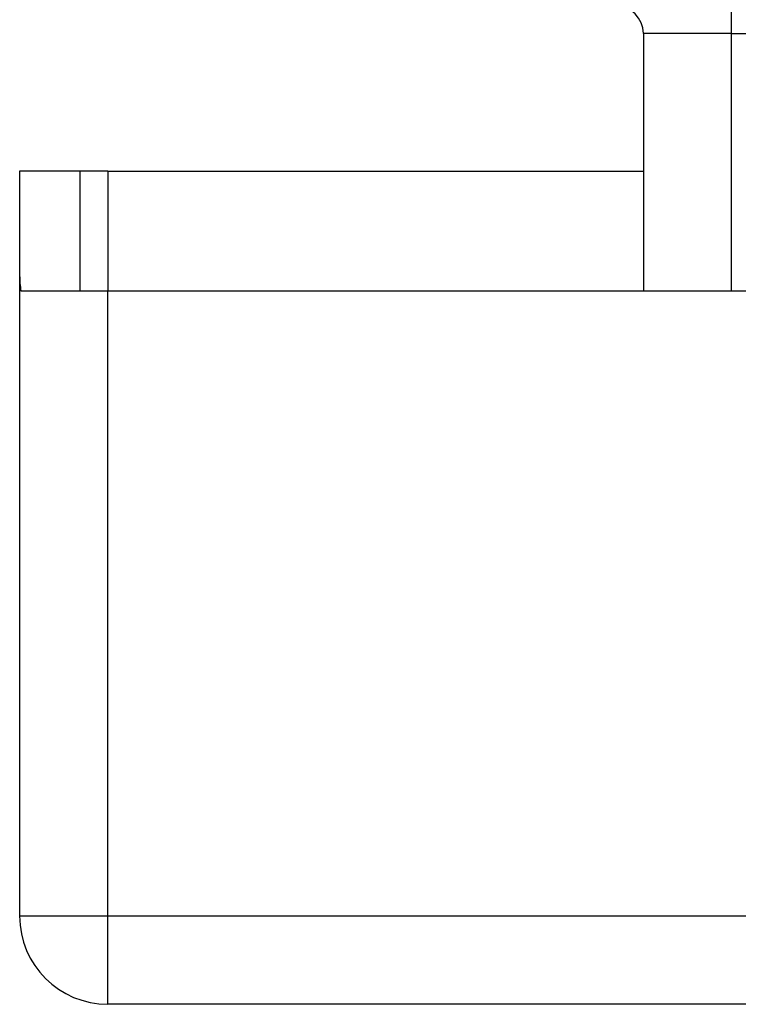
# Model space of a CAD drawing. Header units: inches. Extents: x 25 to 627, y 68 to 290.
# Tile 25 of 250: x 85.09 to 85.896, y 68.365 to 69.469. Entities that reach past the tile are written whole.
import ezdxf

# ---------------------------------------------------------------- set-up
doc = ezdxf.new("R2010")
doc.units = ezdxf.units.IN
doc.header["$MEASUREMENT"] = 0
doc.layers.add('Visible Edges(ANSI)', color=7, linetype='Continuous', lineweight=25)
doc.layers.add('Visible Tangent Edges(ANSI)', color=7, linetype='Continuous', lineweight=25)

msp = doc.modelspace()

# ---------------------------------------------------------------- linework, layer by layer
at = {"layer": 'Visible Edges(ANSI)'}
for p, q in [((85.7893, 69.4534), (85.7893, 69.1649)), ((85.1576, 69.2989), (85.0896, 69.2989)), ((85.0896, 69.2989), (85.0896, 69.1819)), ((85.1886, 69.2989), (85.1576, 69.2989)), ((85.1576, 69.1649), (85.1576, 69.2989)), ((85.1886, 69.2989), (85.7893, 69.2989)), ((85.0896, 69.1819), (85.0896, 68.4639)), ((85.0911, 69.1649), (85.1886, 69.1649)), ((85.1886, 69.1649), (87.7466, 69.1649)), ((144.7936, 68.3649), (85.1886, 68.3649))]:
    msp.add_line(p, q, dxfattribs=at)
for centre, radius, start, end in [((85.7583, 69.4534), 0.031, 0, 90), ((85.1886, 69.1819), 0.099, 180, 189.8877), ((85.1886, 68.4639), 0.099, 180, 270)]:
    msp.add_arc(centre, radius, start, end, dxfattribs=at)
at = {"layer": 'Visible Tangent Edges(ANSI)'}
for p, q in [((85.8883, 69.4534), (85.8883, 69.4844)), ((85.8883, 69.4534), (85.7893, 69.4534)), ((85.8883, 69.1649), (85.8883, 69.4534)), ((85.8883, 69.4534), (85.9893, 69.4534)), ((85.1886, 69.2989), (85.1886, 69.1649)), ((85.1886, 68.4639), (85.1886, 69.1649)), ((85.0896, 68.4639), (85.1886, 68.4639)), ((85.1886, 68.3649), (85.1886, 68.4639)), ((85.1886, 68.4639), (144.7936, 68.4639))]:
    msp.add_line(p, q, dxfattribs=at)

doc.saveas('drawing.dxf')
